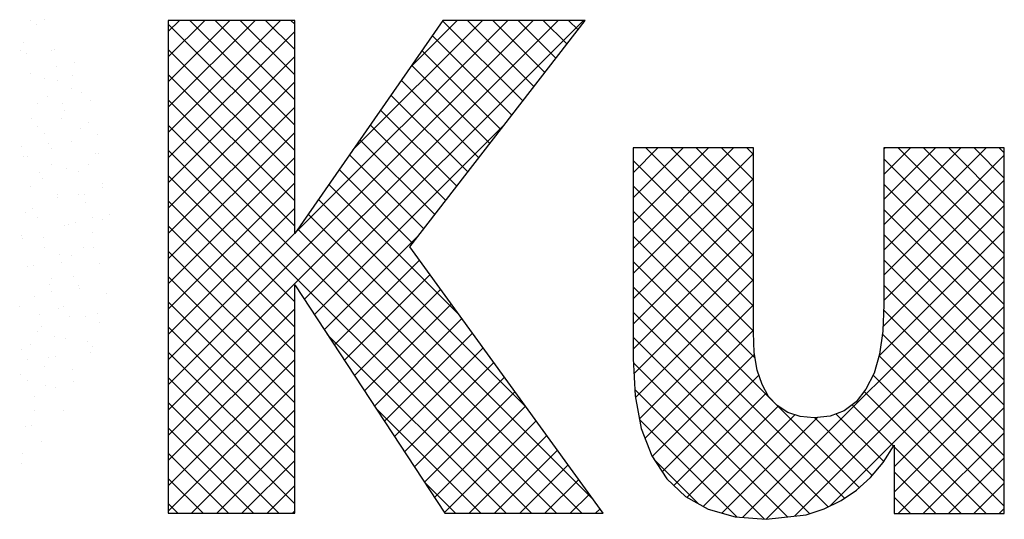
# Model space of a CAD drawing. Header units: millimetres. Extents: x -6587 to 170951, y 244 to 951952.
# Tile 78 of 102: x 154121 to 155697, y 869715 to 870515. Entities that reach past the tile are written whole.
import ezdxf

# ---------------------------------------------------------------- set-up
doc = ezdxf.new("R2010")
doc.units = ezdxf.units.MM
doc.header["$LTSCALE"] = 100
doc.layers.get('0').update_dxf_attribs({"linetype": 'CONTINUOUS'})
doc.layers.add('7', color=7, linetype='CONTINUOUS')
doc.layers.add('BL$4----', color=7, linetype='CONTINUOUS')
doc.styles.add('BURO-025', font='BUROFONT.shx', dxfattribs={"height": 250})
doc.styles.add('BURO-035', font='BUROFONT.shx', dxfattribs={"height": 350})
doc.styles.add('BURO-050', font='BUROFONT.shx', dxfattribs={"height": 500})

# ---------------------------------------------------------------- blocks, each defined once
blk = doc.blocks.new('KUIJPERSKLEUR')
at = {"color": 161}
for p, q in [((-167.905, 26.63), (-167.905, 26.63)), ((-168.126, 26.615), (-168.126, 26.615)), ((-168.023, 26.55), (-168.023, 26.55)), ((-167.794, 26.143), (-167.794, 26.143)), ((-167.735, 26.146), (-167.735, 26.146)), ((-167.702, 25.882), (-167.702, 25.882)), ((-167.417, 25.952), (-167.417, 25.952)), ((-167.448, 25.743), (-167.448, 25.743)), ((-167.684, 25.656), (-167.684, 25.656)), ((-167.471, 25.521), (-167.471, 25.521)), ((-167.307, 25.465), (-167.307, 25.465)), ((-167.16, 25.339), (-167.16, 25.339)), ((-167.196, 24.978), (-167.196, 24.978)), ((-167.317, 24.885), (-167.317, 24.885)), ((-167.047, 24.787), (-167.047, 24.787)), ((-167.463, 24.682), (-167.463, 24.682)), ((-167.086, 24.491), (-167.086, 24.491)), ((-167.029, 24.481), (-167.029, 24.481)), ((-167.202, 24.308), (-167.202, 24.308)), ((-167.352, 24.195), (-167.352, 24.195)), ((-166.975, 24.004), (-166.975, 24.004)), ((-167.357, 23.829), (-167.357, 23.829)), ((-167.252, 23.836), (-167.252, 23.836)), ((-166.971, 23.947), (-166.971, 23.947)), ((-167.242, 23.707), (-167.242, 23.707)), ((-166.865, 23.517), (-166.865, 23.517)), ((-167.408, 23.382), (-167.408, 23.382)), ((-167.126, 23.468), (-167.126, 23.468)), ((-166.964, 23.432), (-166.964, 23.432)), ((-167.131, 23.22), (-167.131, 23.22)), ((-167.281, 22.989), (-167.281, 22.989)), ((-167.12, 22.978), (-167.12, 22.978)), ((-167.021, 22.733), (-167.021, 22.733)), ((-167.435, 22.51), (-167.435, 22.51)), ((-167.352, 22.366), (-167.352, 22.366)), ((-167.343, 22.333), (-167.343, 22.333)), ((-166.91, 22.246), (-166.91, 22.246)), ((-167.676, 22.006), (-167.676, 22.006)), ((-167.59, 22.031), (-167.59, 22.031)), ((-167.055, 21.929), (-167.055, 21.929)), ((-167.499, 21.879), (-167.499, 21.879)), ((-167.241, 21.879), (-167.241, 21.879)), ((-167.012, 21.776), (-167.012, 21.776)), ((-167.745, 21.552), (-167.745, 21.552)), ((-167.566, 21.519), (-167.566, 21.519)), ((-167.212, 21.475), (-167.212, 21.475)), ((-167.166, 21.297), (-167.166, 21.297)), ((-167.131, 21.392), (-167.131, 21.392)), ((-167.721, 21.233), (-167.721, 21.233)), ((-167.455, 21.032), (-167.455, 21.032)), ((-167.434, 20.83), (-167.434, 20.83)), ((-167.878, 20.78), (-167.878, 20.78)), ((-167.722, 20.736), (-167.722, 20.736)), ((-168.053, 20.368), (-168.053, 20.368)), ((-167.59, 20.376), (-167.59, 20.376)), ((-168.209, 20.115), (-168.209, 20.115)), ((-168.1, 20.134), (-168.1, 20.134)), ((-167.942, 19.881), (-167.942, 19.881)), ((-168.256, 19.68), (-168.256, 19.68)), ((-168.267, 19.521), (-168.267, 19.521))]:
    blk.add_line(p, q, dxfattribs=at)
at = {"color": 170}
for p, q in [((-165.918, 20.782), (-160.081, 26.619)), ((-165.918, 20.378), (-159.677, 26.619)), ((-165.918, 26.44), (-165.739, 26.619)), ((-165.918, 26.036), (-165.335, 26.619)), ((-165.918, 25.632), (-164.931, 26.619)), ((-165.918, 25.227), (-164.526, 26.619)), ((-165.918, 24.823), (-164.122, 26.619)), ((-163.894, 24.536), (-165.918, 26.56)), ((-163.894, 24.94), (-165.573, 26.619)), ((-163.894, 25.344), (-165.169, 26.619)), ((-163.894, 25.748), (-164.765, 26.619)), ((-163.894, 26.152), (-164.361, 26.619)), ((-163.894, 26.556), (-163.957, 26.619)), ((-163.889, 23.216), (-160.485, 26.619)), ((-163.742, 22.15), (-159.273, 26.619)), ((-162.969, 24.54), (-160.889, 26.619)), ((-162.048, 25.864), (-161.294, 26.619)), ((-160.243, 25.33), (-161.527, 26.614)), ((-160.067, 25.558), (-161.128, 26.619)), ((-159.89, 25.785), (-160.724, 26.619)), ((-159.714, 26.013), (-160.32, 26.619)), ((-159.538, 26.241), (-159.916, 26.619)), ((-159.361, 26.469), (-159.512, 26.619)), ((-165.918, 24.419), (-163.894, 26.443)), ((-160.42, 25.102), (-161.693, 26.376)), ((-163.894, 24.132), (-165.918, 26.155)), ((-165.918, 24.015), (-163.894, 26.039)), ((-160.596, 24.874), (-161.859, 26.137)), ((-160.772, 24.647), (-162.024, 25.899)), ((-163.894, 23.728), (-165.918, 25.751)), ((-165.918, 23.611), (-163.894, 25.635)), ((-160.949, 24.419), (-162.19, 25.66)), ((-161.125, 24.191), (-162.356, 25.422)), ((-163.894, 23.324), (-165.918, 25.347)), ((-165.918, 23.207), (-163.894, 25.23)), ((-161.301, 23.963), (-162.521, 25.183)), ((-159.703, 18.728), (-165.918, 24.943)), ((-163.582, 21.906), (-160.536, 24.952)), ((-161.478, 23.736), (-162.687, 24.945)), ((-165.918, 22.803), (-163.894, 24.826)), ((-161.654, 23.508), (-162.853, 24.707)), ((-160.107, 18.728), (-165.918, 24.539)), ((-161.83, 23.28), (-163.018, 24.468)), ((-158.479, 24.18), (-158.083, 24.576)), ((-158.479, 23.776), (-157.679, 24.576)), ((-158.479, 23.372), (-157.275, 24.576)), ((-158.479, 22.968), (-156.871, 24.576)), ((-158.479, 22.564), (-156.554, 24.489)), ((-156.554, 22.853), (-158.277, 24.576)), ((-156.554, 23.257), (-157.873, 24.576)), ((-156.554, 23.661), (-157.469, 24.576)), ((-156.554, 24.065), (-157.064, 24.576)), ((-156.554, 24.469), (-156.66, 24.576)), ((-154.465, 22.941), (-152.83, 24.576)), ((-154.465, 23.345), (-153.234, 24.576)), ((-154.465, 23.749), (-153.638, 24.576)), ((-154.465, 24.153), (-154.042, 24.576)), ((-154.465, 24.557), (-154.446, 24.576)), ((-154.465, 22.537), (-152.539, 24.462)), ((-152.539, 22.879), (-154.236, 24.576)), ((-152.539, 23.284), (-153.832, 24.576)), ((-152.539, 23.688), (-153.427, 24.576)), ((-152.539, 24.092), (-153.023, 24.576)), ((-152.539, 24.496), (-152.619, 24.576)), ((-165.918, 22.399), (-163.894, 24.422)), ((-156.554, 22.449), (-158.479, 24.374)), ((-152.539, 22.475), (-154.465, 24.401)), ((-163.894, 22.111), (-165.918, 24.135)), ((-162.007, 23.052), (-163.184, 24.23)), ((-165.918, 21.995), (-163.894, 24.018)), ((-161.27, 21.911), (-163.35, 23.991)), ((-158.479, 22.16), (-156.554, 24.085)), ((-156.554, 22.044), (-158.479, 23.97)), ((-154.465, 22.133), (-152.539, 24.058)), ((-152.539, 22.071), (-154.465, 23.997)), ((-163.894, 21.707), (-165.918, 23.731)), ((-160.196, 20.433), (-163.515, 23.753)), ((-158.479, 21.756), (-156.554, 23.681)), ((-154.481, 21.712), (-152.539, 23.654)), ((-165.918, 21.59), (-163.894, 23.614)), ((-159.122, 18.955), (-163.681, 23.514)), ((-156.554, 21.64), (-158.479, 23.566)), ((-152.539, 21.667), (-154.465, 23.592)), ((-163.894, 21.303), (-165.918, 23.327)), ((-165.918, 21.186), (-163.894, 23.21)), ((-159.299, 18.728), (-163.847, 23.276)), ((-158.479, 21.352), (-156.554, 23.277)), ((-154.545, 21.244), (-152.539, 23.25)), ((-152.539, 21.263), (-154.465, 23.188)), ((-163.421, 21.663), (-161.923, 23.161)), ((-156.525, 21.208), (-158.479, 23.161)), ((-163.894, 20.899), (-165.918, 22.923)), ((-158.465, 20.961), (-156.554, 22.873)), ((-163.261, 21.419), (-161.9, 22.779)), ((-156.214, 20.493), (-158.479, 22.757)), ((-156.726, 18.66), (-152.539, 22.846)), ((-152.539, 20.859), (-154.465, 22.784)), ((-163.101, 21.175), (-161.73, 22.545)), ((-163.894, 20.495), (-165.918, 22.518)), ((-158.441, 20.581), (-156.554, 22.468)), ((-156.351, 18.63), (-152.539, 22.442)), ((-152.539, 20.455), (-154.465, 22.38)), ((-162.94, 20.931), (-161.56, 22.311)), ((-155.095, 18.969), (-158.479, 22.353)), ((-163.894, 20.091), (-165.918, 22.114)), ((-162.78, 20.687), (-161.39, 22.077)), ((-158.377, 20.241), (-156.554, 22.064)), ((-165.918, 19.974), (-163.894, 21.998)), ((-155.36, 18.83), (-158.479, 21.949)), ((-155.896, 18.681), (-152.539, 22.038)), ((-152.539, 20.051), (-154.469, 21.98)), ((-162.62, 20.444), (-161.22, 21.843)), ((-163.894, 19.687), (-165.918, 21.71)), ((-165.918, 19.57), (-163.894, 21.593)), ((-160.511, 18.728), (-163.374, 21.591)), ((-162.459, 20.2), (-161.05, 21.609)), ((-158.287, 19.927), (-156.554, 21.66)), ((-155.327, 18.846), (-152.539, 21.634)), ((-152.539, 19.647), (-154.491, 21.598)), ((-155.654, 18.721), (-158.479, 21.545)), ((-163.894, 19.282), (-165.918, 21.306)), ((-162.299, 19.956), (-160.88, 21.375)), ((-158.173, 19.637), (-156.536, 21.274)), ((-165.918, 19.166), (-163.894, 21.189)), ((-162.139, 19.712), (-160.71, 21.141)), ((-156.006, 18.668), (-158.475, 21.137)), ((-152.539, 19.242), (-154.544, 21.247)), ((-154.301, 19.468), (-152.539, 21.229)), ((-163.894, 18.878), (-165.918, 20.902)), ((-161.978, 19.469), (-160.54, 20.907)), ((-158.014, 19.391), (-156.467, 20.939)), ((-152.539, 18.838), (-154.638, 20.937)), ((-154.301, 19.064), (-152.539, 20.825)), ((-165.918, 18.762), (-163.894, 20.785)), ((-161.818, 19.225), (-160.37, 20.673)), ((-156.374, 18.632), (-158.452, 20.71)), ((-157.829, 19.173), (-156.345, 20.657)), ((-152.827, 18.722), (-154.781, 20.676)), ((-164.148, 18.728), (-165.918, 20.498)), ((-165.548, 18.728), (-163.894, 20.381)), ((-160.915, 18.728), (-162.598, 20.41)), ((-161.658, 18.981), (-160.2, 20.439)), ((-157.615, 18.982), (-156.158, 20.44)), ((-154.858, 19.136), (-156.168, 20.447)), ((-154.31, 19.801), (-154.972, 20.463)), ((-154.239, 18.722), (-152.539, 20.421)), ((-161.497, 18.737), (-160.03, 20.205)), ((-156.813, 18.666), (-158.375, 20.229)), ((-157.357, 18.837), (-155.892, 20.302)), ((-157.059, 18.73), (-155.53, 20.259)), ((-154.651, 19.333), (-155.572, 20.255)), ((-154.468, 19.555), (-155.229, 20.316)), ((-164.552, 18.728), (-165.918, 20.094)), ((-153.835, 18.722), (-152.539, 20.017)), ((-165.143, 18.728), (-163.894, 19.977)), ((-161.102, 18.728), (-159.86, 19.971)), ((-160.698, 18.728), (-159.69, 19.737)), ((-153.231, 18.722), (-154.301, 19.792)), ((-164.956, 18.728), (-165.918, 19.69)), ((-164.739, 18.728), (-163.894, 19.573)), ((-157.426, 18.875), (-158.146, 19.595)), ((-153.431, 18.722), (-152.539, 19.613)), ((-160.294, 18.728), (-159.52, 19.503)), ((-153.635, 18.722), (-154.301, 19.388)), ((-165.36, 18.728), (-165.918, 19.285)), ((-161.319, 18.728), (-161.821, 19.23)), ((-159.89, 18.728), (-159.35, 19.268)), ((-164.335, 18.728), (-163.894, 19.169)), ((-153.027, 18.722), (-152.539, 19.209)), ((-159.486, 18.728), (-159.179, 19.034)), ((-154.039, 18.722), (-154.301, 18.984)), ((-165.765, 18.728), (-165.918, 18.881)), ((-163.931, 18.728), (-163.894, 18.765)), ((-159.082, 18.728), (-159.009, 18.8)), ((-152.622, 18.722), (-152.539, 18.805))]:
    blk.add_line(p, q, dxfattribs=at)
at = {"color": 163}
for p, q in [((-168.236, 26.262), (-168.236, 26.262)), ((-168.281, 26.136), (-168.281, 26.136)), ((-168.179, 26.096), (-168.179, 26.096)), ((-168.125, 25.775), (-168.125, 25.775)), ((-167.892, 25.692), (-167.892, 25.692)), ((-167.857, 25.403), (-167.857, 25.403)), ((-168.015, 25.288), (-168.015, 25.288)), ((-167.604, 25.289), (-167.604, 25.289)), ((-167.573, 25.169), (-167.573, 25.169)), ((-168.114, 25.047), (-168.114, 25.047)), ((-168.011, 24.924), (-168.011, 24.924)), ((-167.626, 25.042), (-167.626, 25.042)), ((-167.904, 24.801), (-167.904, 24.801)), ((-168.27, 24.593), (-168.27, 24.593)), ((-167.827, 24.643), (-167.827, 24.643)), ((-168.229, 24.441), (-168.229, 24.441)), ((-168.166, 24.445), (-168.166, 24.445)), ((-167.781, 24.563), (-167.781, 24.563)), ((-167.794, 24.314), (-167.794, 24.314)), ((-167.983, 24.189), (-167.983, 24.189)), ((-167.539, 24.239), (-167.539, 24.239)), ((-168.118, 23.954), (-168.118, 23.954)), ((-167.935, 24.084), (-167.935, 24.084)), ((-167.683, 23.827), (-167.683, 23.827)), ((-167.695, 23.786), (-167.695, 23.786)), ((-168.205, 23.544), (-168.205, 23.544)), ((-168.09, 23.605), (-168.09, 23.605)), ((-168.008, 23.467), (-168.008, 23.467)), ((-167.573, 23.34), (-167.573, 23.34)), ((-167.512, 23.35), (-167.512, 23.35)), ((-168.274, 23.171), (-168.274, 23.171)), ((-168.245, 23.126), (-168.245, 23.126)), ((-167.918, 23.14), (-167.918, 23.14)), ((-167.897, 22.98), (-167.897, 22.98)), ((-167.666, 22.871), (-167.666, 22.871)), ((-167.462, 22.853), (-167.462, 22.853)), ((-167.63, 22.736), (-167.63, 22.736)), ((-168.164, 22.684), (-168.164, 22.684)), ((-168.074, 22.686), (-168.074, 22.686)), ((-167.821, 22.392), (-167.821, 22.392)), ((-167.787, 22.493), (-167.787, 22.493)), ((-167.786, 22.283), (-167.786, 22.283)), ((-168.053, 22.197), (-168.053, 22.197)), ((-168.296, 22.041), (-168.296, 22.041)), ((-167.976, 21.913), (-167.976, 21.913)), ((-168.009, 21.637), (-168.009, 21.637)), ((-167.943, 21.71), (-167.943, 21.71)), ((-168.13, 21.434), (-168.13, 21.434)), ((-168.274, 21.342), (-168.274, 21.342)), ((-168.165, 21.183), (-168.165, 21.183)), ((-167.832, 21.223), (-167.832, 21.223)), ((-167.9, 21.073), (-167.9, 21.073)), ((-168.285, 20.955), (-168.285, 20.955)), ((-168.163, 20.855), (-168.163, 20.855)), ((-168.054, 20.594), (-168.054, 20.594))]:
    blk.add_line(p, q, dxfattribs=at)
at = {"layer": '7', "color": 170, "linetype": 'Continuous'}
for p, q in [((-165.918, 26.619), (-165.918, 18.728)), ((-163.894, 26.619), (-165.918, 26.619)), ((-161.524, 26.619), (-163.894, 23.207)), ((-163.894, 23.207), (-163.894, 26.619)), ((-162.054, 22.991), (-159.245, 26.619)), ((-159.245, 26.619), (-161.524, 26.619)), ((-158.479, 24.576), (-158.479, 21.203)), ((-156.554, 24.576), (-158.479, 24.576)), ((-156.554, 21.623), (-156.554, 24.576)), ((-154.465, 24.576), (-154.465, 22.068)), ((-152.539, 24.576), (-154.465, 24.576)), ((-152.539, 18.722), (-152.539, 24.576)), ((-158.957, 18.728), (-162.054, 22.991)), ((-163.894, 22.382), (-161.491, 18.728)), ((-163.894, 18.728), (-163.894, 22.382)), ((-154.465, 22.068), (-154.484, 21.642)), ((-156.54, 21.302), (-156.554, 21.623)), ((-154.484, 21.642), (-154.536, 21.276)), ((-156.495, 21.02), (-156.54, 21.302)), ((-154.536, 21.276), (-154.622, 20.968)), ((-158.479, 21.203), (-158.446, 20.608)), ((-156.416, 20.791), (-156.495, 21.02)), ((-154.622, 20.968), (-154.753, 20.712)), ((-156.311, 20.594), (-156.416, 20.791)), ((-154.753, 20.712), (-154.91, 20.509)), ((-158.446, 20.608), (-158.348, 20.084)), ((-156.174, 20.45), (-156.311, 20.594)), ((-154.91, 20.509), (-155.1, 20.365)), ((-156.003, 20.339), (-156.174, 20.45)), ((-155.807, 20.274), (-156.003, 20.339)), ((-155.1, 20.365), (-155.323, 20.28)), ((-155.584, 20.254), (-155.807, 20.274)), ((-155.323, 20.28), (-155.584, 20.254)), ((-158.348, 20.084), (-158.178, 19.645)), ((-154.478, 19.54), (-154.301, 19.815)), ((-154.301, 19.815), (-154.301, 18.722)), ((-158.178, 19.645), (-157.942, 19.278)), ((-154.681, 19.298), (-154.478, 19.54)), ((-157.942, 19.278), (-157.641, 18.997)), ((-154.903, 19.095), (-154.681, 19.298)), ((-155.152, 18.931), (-154.903, 19.095)), ((-157.641, 18.997), (-157.28, 18.793)), ((-155.421, 18.8), (-155.152, 18.931)), ((-157.28, 18.793), (-156.848, 18.669)), ((-155.709, 18.702), (-155.421, 18.8)), ((-165.918, 18.728), (-163.894, 18.728)), ((-161.491, 18.728), (-158.957, 18.728)), ((-156.848, 18.669), (-156.351, 18.63)), ((-156.351, 18.63), (-155.709, 18.702)), ((-154.301, 18.722), (-152.539, 18.722))]:
    blk.add_line(p, q, dxfattribs=at)
at = {"color": 150, "style": 'BURO-025'}
for tag, p in [('TKSCHAAL', (-167, 67)), ('TKBLADNR', (-124, 67)), ('TKDATCREAT', (-81, 67)), ('TKDATA', (-30, 67)), ('TKINIT', (-30, 58)), ('PRPRLEID', (-30, 49)), ('PRGRLEID', (-30, 40))]:
    blk.add_attdef(tag, p, '', height=2.5, dxfattribs=at)
at = {"color": 3, "style": 'BURO-035'}
for tag, p in [('PROMSCHR', (-177, 55)), ('TK1OMSCHR', (-177, 42))]:
    blk.add_attdef(tag, p, '', height=3.5, dxfattribs=at)
at = {"color": 1, "style": 'BURO-025'}
blk.add_attdef('TKFILE', (-4, 40), '', height=2.5, rotation=90, dxfattribs=at)
blk.add_attdef('PRNAAM', (-30, 31.5), '', height=2.5, dxfattribs=at)
at = {"color": 4, "style": 'BURO-050'}
blk.add_attdef('TKTEKNR', (-48, 19), '', height=5, dxfattribs=at)

msp = doc.modelspace()

# ---------------------------------------------------------------- block references
at = {"layer": 'BL$4----', "xscale": 100, "yscale": 100, "zscale": 100}
msp.add_blockref('KUIJPERSKLEUR', (170950.7, 867852.4), dxfattribs=at)

doc.saveas('drawing.dxf')
